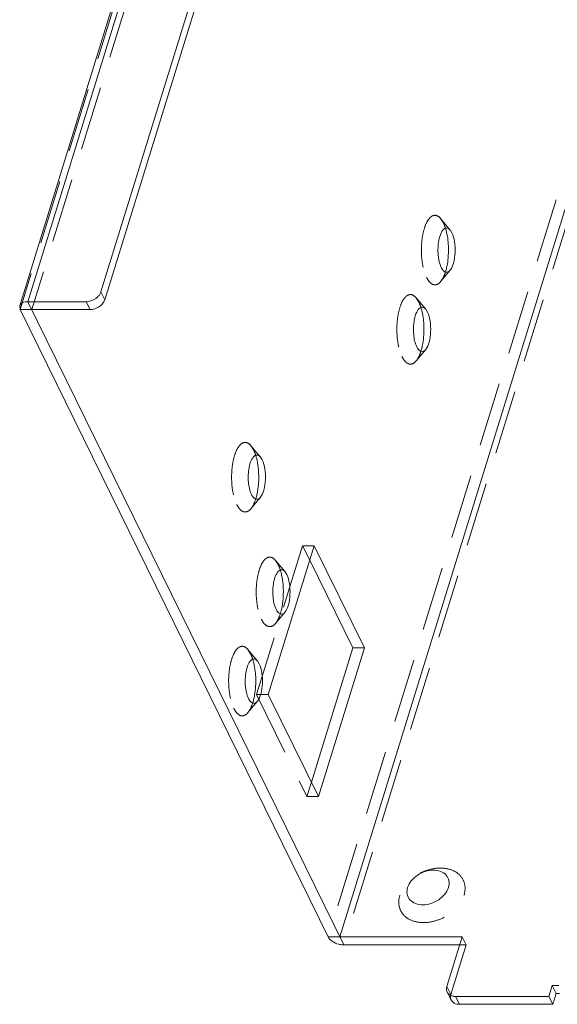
# Model space of a CAD drawing. Header units: millimetres. Extents: x 4497 to 11741, y 5958 to 12619.
# Tile 179 of 256: x 6235 to 6277, y 9676 to 9754. Entities that reach past the tile are written whole.
import ezdxf

# ---------------------------------------------------------------- set-up
doc = ezdxf.new("R2010")
doc.units = ezdxf.units.MM
doc.header["$LTSCALE"] = 0.8
doc.linetypes.add('HIDDEN', pattern=[9.525, 6.35, -3.175])
doc.layers.get('0').update_dxf_attribs({"linetype": 'CONTINUOUS', "lineweight": 0})
doc.layers.add('3', color=5, linetype='HIDDEN', lineweight=0)

msp = doc.modelspace()

# ---------------------------------------------------------------- linework, layer by layer
at = {"linetype": 'Continuous'}
for p, q in [((6397.391, 10125.475), (6260.14, 9681.329)), ((6350.308, 10104.875), (6234.842, 9731.228)), ((6350.958, 10105.202), (6235.492, 9731.555)), ((6241.261, 9732.338), (6356.242, 10104.418)), ((6241.566, 9731.716), (6356.547, 10103.797)), ((6268.994, 9737.009), (6268.855, 9737.227)), ((6241.566, 9731.716), (6241.261, 9732.338)), ((6234.842, 9731.229), (6234.876, 9730.933)), ((6259.219, 9681.329), (6234.876, 9730.933)), ((6234.876, 9730.933), (6240.403, 9730.933)), ((6260.445, 9680.707), (6235.492, 9731.555)), ((6235.492, 9731.555), (6240.098, 9731.555)), ((6240.403, 9730.933), (6240.098, 9731.555)), ((6267.058, 9730.742), (6266.919, 9730.96)), ((6254, 9719.053), (6253.861, 9719.271)), ((6258.116, 9712.262), (6254.485, 9700.512)), ((6262.081, 9704.181), (6258.116, 9712.262)), ((6261.16, 9704.181), (6257.76, 9711.11)), ((6255.945, 9709.983), (6255.806, 9710.201)), ((6257.885, 9693.583), (6261.16, 9704.181)), ((6258.45, 9692.431), (6262.081, 9704.181)), ((6261.16, 9704.181), (6262.081, 9704.181)), ((6253.766, 9702.933), (6253.627, 9703.151)), ((6254.485, 9700.512), (6258.45, 9692.431)), ((6259.219, 9681.329), (6269.811, 9681.329)), ((6269.811, 9681.329), (6268.601, 9677.412)), ((6260.445, 9680.707), (6269.619, 9680.707)), ((6276.648, 9676.629), (6276.914, 9677.49)), ((6276.914, 9677.49), (6277.43, 9677.49)), ((6277.219, 9676.869), (6276.914, 9677.49)), ((6268.624, 9676.971), (6268.929, 9676.35)), ((6269.279, 9676.629), (6276.648, 9676.629)), ((6269.279, 9676.629), (6269.585, 9676.007)), ((6276.953, 9676.007), (6276.648, 9676.629)), ((6277.219, 9676.869), (6276.953, 9676.007)), ((6277.219, 9676.869), (6277.5, 9676.869)), ((6269.585, 9676.007), (6276.953, 9676.007))]:
    msp.add_line(p, q, dxfattribs=at)
for centre, radius, start, end in [((6264.37, 9736.079), 4.309, 13.36153, 17.40625), ((6261.755, 9735.637), 6.966, 356.45618, 4.36902), ((6240.196, 9732.755), 1.152, 315.4286, 320.41459), ((6262.433, 9729.812), 4.309, 13.36153, 17.40625), ((6259.818, 9729.371), 6.966, 356.45618, 4.36902), ((6249.475, 9718.15), 4.206, 14.20953, 17.582), ((6248.929, 9718.009), 4.77, 12.21848, 14.2431), ((6246.82, 9717.682), 6.907, 353.73158, 2.61639), ((6251.42, 9709.08), 4.206, 14.20934, 17.58188), ((6250.874, 9708.939), 4.77, 12.21974, 14.24292), ((6248.765, 9708.612), 6.907, 353.72985, 2.61596), ((6249.142, 9702.004), 4.309, 13.36153, 17.40625), ((6246.527, 9701.562), 6.966, 356.45618, 4.36902)]:
    msp.add_arc(centre, radius, start, end, dxfattribs=at)
for points, knots in [([(6268.417, 9737.343), (6268.293, 9737.269), (6268.087, 9736.946), (6267.995, 9736.603), (6267.956, 9736.394)], [0, 0, 0, 0, 0.40562, 1, 1, 1, 1]), ([(6268.855, 9737.227), (6268.799, 9737.295), (6268.664, 9737.414), (6268.482, 9737.382), (6268.417, 9737.343)], [0, 0, 0, 0, 0.538913, 1, 1, 1, 1]), ([(6267.956, 9736.394), (6267.886, 9736.017), (6267.863, 9735.293), (6267.999, 9734.568), (6268.147, 9734.267)], [0, 0, 0, 0, 0.533191, 1, 1, 1, 1]), ([(6268.7, 9736.168), (6268.694, 9736.247), (6268.665, 9736.552), (6268.615, 9736.855), (6268.562, 9737.075)], [0, 0, 0, 0, 0.259951, 1, 1, 1, 1]), ([(6268.859, 9734.052), (6268.991, 9734.211), (6269.169, 9734.679), (6269.274, 9735.446), (6269.234, 9736.261), (6269.102, 9736.789), (6268.994, 9737.009)], [0, 0, 0, 0, 0.202857, 0.474384, 0.760148, 1, 1, 1, 1]), ([(6268.589, 9734.316), (6268.604, 9734.386), (6268.66, 9734.681), (6268.693, 9734.98), (6268.707, 9735.207)], [0, 0, 0, 0, 0.240124, 1, 1, 1, 1]), ([(6268.147, 9734.267), (6268.19, 9734.179), (6268.279, 9734.033), (6268.472, 9733.878), (6268.703, 9733.892), (6268.81, 9733.994), (6268.859, 9734.052)], [0, 0, 0, 0, 0.315161, 0.551423, 0.753806, 1, 1, 1, 1]), ([(6268.481, 9733.906), (6268.492, 9733.939), (6268.532, 9734.074), (6268.566, 9734.211), (6268.589, 9734.316)], [0, 0, 0, 0, 0.240904, 1, 1, 1, 1]), ([(6241.566, 9731.716), (6241.544, 9731.646), (6241.402, 9731.351), (6241.125, 9731.135), (6240.896, 9731.038)], [0, 0, 0, 0, 0.229601, 1, 1, 1, 1]), ([(6241.083, 9732.021), (6241.104, 9732.045), (6241.177, 9732.142), (6241.234, 9732.253), (6241.261, 9732.338)], [0, 0, 0, 0, 0.26345, 1, 1, 1, 1]), ([(6235.492, 9731.555), (6235.347, 9731.555), (6235.086, 9731.525), (6234.874, 9731.333), (6234.842, 9731.229)], [0, 0, 0, 0, 0.573423, 1, 1, 1, 1]), ([(6240.896, 9731.038), (6240.856, 9731.021), (6240.697, 9730.963), (6240.528, 9730.933), (6240.403, 9730.933)], [0, 0, 0, 0, 0.258086, 1, 1, 1, 1]), ([(6266.481, 9731.077), (6266.356, 9731.002), (6266.151, 9730.679), (6266.059, 9730.336), (6266.02, 9730.127)], [0, 0, 0, 0, 0.40562, 1, 1, 1, 1]), ([(6266.919, 9730.961), (6266.862, 9731.028), (6266.728, 9731.147), (6266.545, 9731.115), (6266.481, 9731.077)], [0, 0, 0, 0, 0.538913, 1, 1, 1, 1]), ([(6266.764, 9729.901), (6266.758, 9729.981), (6266.729, 9730.285), (6266.678, 9730.588), (6266.626, 9730.808)], [0, 0, 0, 0, 0.259951, 1, 1, 1, 1]), ([(6266.922, 9727.786), (6267.055, 9727.944), (6267.233, 9728.412), (6267.338, 9729.179), (6267.298, 9729.995), (6267.165, 9730.523), (6267.058, 9730.742)], [0, 0, 0, 0, 0.202857, 0.474384, 0.760148, 1, 1, 1, 1]), ([(6266.02, 9730.127), (6265.949, 9729.75), (6265.926, 9729.027), (6266.063, 9728.302), (6266.211, 9728.001)], [0, 0, 0, 0, 0.533191, 1, 1, 1, 1]), ([(6266.652, 9728.049), (6266.667, 9728.12), (6266.723, 9728.414), (6266.757, 9728.713), (6266.771, 9728.94)], [0, 0, 0, 0, 0.240124, 1, 1, 1, 1]), ([(6266.211, 9728.001), (6266.254, 9727.913), (6266.343, 9727.766), (6266.536, 9727.612), (6266.766, 9727.626), (6266.873, 9727.727), (6266.922, 9727.786)], [0, 0, 0, 0, 0.315161, 0.551423, 0.753806, 1, 1, 1, 1]), ([(6266.545, 9727.64), (6266.555, 9727.672), (6266.596, 9727.807), (6266.63, 9727.945), (6266.652, 9728.049)], [0, 0, 0, 0, 0.240904, 1, 1, 1, 1]), ([(6253.423, 9719.387), (6253.298, 9719.313), (6253.093, 9718.99), (6253.001, 9718.647), (6252.962, 9718.438)], [0, 0, 0, 0, 0.405584, 1, 1, 1, 1]), ([(6253.861, 9719.272), (6253.804, 9719.339), (6253.67, 9719.458), (6253.488, 9719.426), (6253.423, 9719.387)], [0, 0, 0, 0, 0.538925, 1, 1, 1, 1]), ([(6253.719, 9717.997), (6253.715, 9718.086), (6253.693, 9718.428), (6253.645, 9718.77), (6253.591, 9719.018)], [0, 0, 0, 0, 0.258872, 1, 1, 1, 1]), ([(6253.864, 9716.096), (6253.997, 9716.255), (6254.175, 9716.723), (6254.28, 9717.49), (6254.24, 9718.305), (6254.108, 9718.834), (6254, 9719.053)], [0, 0, 0, 0, 0.202856, 0.474384, 0.760146, 1, 1, 1, 1]), ([(6252.962, 9718.438), (6252.891, 9718.061), (6252.869, 9717.337), (6253.005, 9716.613), (6253.153, 9716.311)], [0, 0, 0, 0, 0.533202, 1, 1, 1, 1]), ([(6253.495, 9715.975), (6253.517, 9716.048), (6253.604, 9716.36), (6253.658, 9716.681), (6253.685, 9716.927)], [0, 0, 0, 0, 0.233874, 1, 1, 1, 1]), ([(6253.153, 9716.311), (6253.196, 9716.224), (6253.285, 9716.077), (6253.478, 9715.922), (6253.708, 9715.937), (6253.815, 9716.038), (6253.864, 9716.096)], [0, 0, 0, 0, 0.315164, 0.55143, 0.753812, 1, 1, 1, 1]), ([(6255.368, 9710.318), (6255.243, 9710.244), (6255.038, 9709.92), (6254.946, 9709.577), (6254.907, 9709.368)], [0, 0, 0, 0, 0.405584, 1, 1, 1, 1]), ([(6255.806, 9710.202), (6255.749, 9710.269), (6255.615, 9710.388), (6255.433, 9710.356), (6255.368, 9710.318)], [0, 0, 0, 0, 0.538925, 1, 1, 1, 1]), ([(6255.664, 9708.927), (6255.66, 9709.016), (6255.638, 9709.359), (6255.59, 9709.7), (6255.536, 9709.949)], [0, 0, 0, 0, 0.258874, 1, 1, 1, 1]), ([(6255.809, 9707.027), (6255.942, 9707.185), (6256.12, 9707.653), (6256.225, 9708.42), (6256.185, 9709.236), (6256.053, 9709.764), (6255.945, 9709.983)], [0, 0, 0, 0, 0.202856, 0.474384, 0.760146, 1, 1, 1, 1]), ([(6254.907, 9709.368), (6254.836, 9708.991), (6254.813, 9708.268), (6254.95, 9707.543), (6255.098, 9707.242)], [0, 0, 0, 0, 0.533202, 1, 1, 1, 1]), ([(6255.44, 9706.905), (6255.462, 9706.978), (6255.548, 9707.29), (6255.603, 9707.611), (6255.63, 9707.858)], [0, 0, 0, 0, 0.233875, 1, 1, 1, 1]), ([(6255.098, 9707.242), (6255.141, 9707.154), (6255.23, 9707.007), (6255.423, 9706.853), (6255.653, 9706.867), (6255.76, 9706.968), (6255.809, 9707.027)], [0, 0, 0, 0, 0.315164, 0.55143, 0.753812, 1, 1, 1, 1]), ([(6253.189, 9703.268), (6253.065, 9703.194), (6252.859, 9702.87), (6252.767, 9702.528), (6252.728, 9702.318)], [0, 0, 0, 0, 0.40562, 1, 1, 1, 1]), ([(6253.627, 9703.152), (6253.571, 9703.219), (6253.436, 9703.338), (6253.254, 9703.306), (6253.189, 9703.268)], [0, 0, 0, 0, 0.538913, 1, 1, 1, 1]), ([(6253.472, 9702.093), (6253.466, 9702.172), (6253.437, 9702.476), (6253.387, 9702.779), (6253.334, 9702.999)], [0, 0, 0, 0, 0.259951, 1, 1, 1, 1]), ([(6253.631, 9699.977), (6253.763, 9700.135), (6253.941, 9700.603), (6254.046, 9701.371), (6254.006, 9702.186), (6253.874, 9702.714), (6253.766, 9702.933)], [0, 0, 0, 0, 0.202857, 0.474384, 0.760148, 1, 1, 1, 1]), ([(6252.728, 9702.318), (6252.658, 9701.942), (6252.635, 9701.218), (6252.771, 9700.493), (6252.919, 9700.192)], [0, 0, 0, 0, 0.533191, 1, 1, 1, 1]), ([(6253.361, 9700.241), (6253.376, 9700.311), (6253.432, 9700.605), (6253.465, 9700.904), (6253.479, 9701.131)], [0, 0, 0, 0, 0.240124, 1, 1, 1, 1]), ([(6252.919, 9700.192), (6252.962, 9700.104), (6253.051, 9699.957), (6253.244, 9699.803), (6253.475, 9699.817), (6253.582, 9699.918), (6253.631, 9699.977)], [0, 0, 0, 0, 0.315161, 0.551423, 0.753806, 1, 1, 1, 1]), ([(6253.253, 9699.831), (6253.264, 9699.863), (6253.304, 9699.999), (6253.338, 9700.136), (6253.361, 9700.241)], [0, 0, 0, 0, 0.240904, 1, 1, 1, 1]), ([(6268.719, 9685.245), (6268.77, 9685.413), (6268.808, 9685.766), (6268.489, 9686.437), (6267.663, 9686.685), (6266.865, 9686.537), (6266.083, 9686.166), (6265.617, 9685.64), (6265.495, 9685.245)], [0, 0, 0, 0, 0.112128, 0.217225, 0.450079, 0.590243, 0.735797, 1, 1, 1, 1]), ([(6265.495, 9685.245), (6265.443, 9685.078), (6265.406, 9684.724), (6265.725, 9684.054), (6266.55, 9683.806), (6267.349, 9683.954), (6268.13, 9684.324), (6268.597, 9684.851), (6268.719, 9685.245)], [0, 0, 0, 0, 0.112128, 0.217225, 0.450079, 0.590243, 0.735797, 1, 1, 1, 1]), ([(6259.219, 9681.329), (6259.287, 9681.19), (6259.547, 9680.944), (6259.865, 9680.807), (6260.045, 9680.761)], [0, 0, 0, 0, 0.452329, 1, 1, 1, 1]), ([(6260.045, 9680.761), (6260.144, 9680.735), (6260.278, 9680.712), (6260.412, 9680.707), (6260.445, 9680.707)], [0, 0, 0, 0, 0.759734, 1, 1, 1, 1]), ([(6268.601, 9677.412), (6268.589, 9677.374), (6268.556, 9677.23), (6268.575, 9677.071), (6268.623, 9676.973)], [0, 0, 0, 0, 0.26509, 1, 1, 1, 1]), ([(6268.623, 9676.973), (6268.64, 9676.938), (6268.728, 9676.799), (6268.878, 9676.708), (6268.996, 9676.671)], [0, 0, 0, 0, 0.239609, 1, 1, 1, 1]), ([(6269.585, 9676.007), (6269.447, 9676.007), (6269.183, 9676.054), (6268.98, 9676.244), (6268.928, 9676.351)], [0, 0, 0, 0, 0.536299, 1, 1, 1, 1])]:
    msp.add_open_spline(points, degree=3, knots=knots, dxfattribs=at)
for points in [[(6240.261, 9731.567), (6240.54, 9731.607), (6240.819, 9731.746), (6241.016, 9731.946)], [(6240.098, 9731.555), (6240.152, 9731.555), (6240.207, 9731.559), (6240.261, 9731.567)], [(6268.996, 9676.671), (6269.087, 9676.642), (6269.184, 9676.629), (6269.279, 9676.629)]]:
    msp.add_open_spline(points, degree=3, dxfattribs=at)
at = {"layer": '3'}
for p, q in [((6396.47, 10125.475), (6259.219, 9681.329)), ((6397.696, 10124.853), (6260.445, 9680.707)), ((6350.494, 10105.072), (6234.876, 9730.933)), ((6351.455, 10105.202), (6235.797, 9730.933)), ((6268.315, 9737.792), (6268.1, 9738.132)), ((6268.859, 9737.224), (6268.102, 9738.13)), ((6268.859, 9734.052), (6268.102, 9733.146)), ((6266.379, 9731.526), (6266.163, 9731.866)), ((6266.922, 9730.957), (6266.166, 9731.864)), ((6266.922, 9727.785), (6266.166, 9726.879)), ((6253.321, 9719.836), (6253.105, 9720.177)), ((6253.865, 9719.268), (6253.108, 9720.174)), ((6253.865, 9716.096), (6253.108, 9715.19)), ((6257.195, 9712.262), (6253.564, 9700.512)), ((6257.195, 9712.262), (6258.116, 9712.262)), ((6257.76, 9711.11), (6257.195, 9712.262)), ((6255.266, 9710.767), (6255.05, 9711.108)), ((6255.809, 9710.198), (6255.053, 9711.105)), ((6255.809, 9707.027), (6255.053, 9706.12)), ((6253.087, 9703.717), (6252.872, 9704.057)), ((6253.631, 9703.148), (6252.874, 9704.055)), ((6253.631, 9699.977), (6252.874, 9699.07)), ((6253.564, 9700.512), (6254.485, 9700.512)), ((6253.564, 9700.512), (6257.529, 9692.431)), ((6257.529, 9692.431), (6257.885, 9693.583)), ((6257.529, 9692.431), (6258.45, 9692.431)), ((6270.116, 9680.707), (6269.811, 9681.329)), ((6268.906, 9676.79), (6270.116, 9680.707)), ((6269.619, 9680.707), (6270.116, 9680.707)), ((6268.601, 9677.412), (6268.906, 9676.79))]:
    msp.add_line(p, q, dxfattribs=at)
for points, knots in [([(6268.1, 9738.133), (6268.004, 9738.248), (6267.817, 9738.401), (6267.52, 9738.384), (6267.321, 9738.271), (6267.142, 9738.076), (6266.911, 9737.686), (6266.703, 9737.035), (6266.574, 9736.139), (6266.571, 9735.179), (6266.695, 9734.277), (6266.868, 9733.72), (6266.984, 9733.484)], [0, 0, 0, 0, 0.076562, 0.109654, 0.146238, 0.190361, 0.243683, 0.37675, 0.536123, 0.705243, 0.865431, 1, 1, 1, 1]), ([(6268.482, 9737.368), (6268.47, 9737.407), (6268.422, 9737.551), (6268.364, 9737.692), (6268.315, 9737.792)], [0, 0, 0, 0, 0.26568, 1, 1, 1, 1]), ([(6266.984, 9733.484), (6267.052, 9733.346), (6267.191, 9733.115), (6267.495, 9732.873), (6267.857, 9732.895), (6268.025, 9733.054), (6268.102, 9733.145)], [0, 0, 0, 0, 0.315772, 0.551591, 0.753965, 1, 1, 1, 1]), ([(6268.102, 9733.145), (6268.141, 9733.192), (6268.306, 9733.425), (6268.414, 9733.693), (6268.481, 9733.906)], [0, 0, 0, 0, 0.213439, 1, 1, 1, 1]), ([(6266.163, 9731.866), (6266.067, 9731.981), (6265.88, 9732.135), (6265.583, 9732.118), (6265.385, 9732.005), (6265.205, 9731.81), (6264.974, 9731.42), (6264.766, 9730.768), (6264.638, 9729.872), (6264.635, 9728.912), (6264.758, 9728.01), (6264.931, 9727.454), (6265.047, 9727.217)], [0, 0, 0, 0, 0.076562, 0.109654, 0.146238, 0.190361, 0.243683, 0.37675, 0.536123, 0.705243, 0.865431, 1, 1, 1, 1]), ([(6266.545, 9731.101), (6266.533, 9731.14), (6266.485, 9731.284), (6266.428, 9731.425), (6266.379, 9731.526)], [0, 0, 0, 0, 0.26568, 1, 1, 1, 1]), ([(6265.047, 9727.217), (6265.115, 9727.079), (6265.254, 9726.848), (6265.559, 9726.606), (6265.92, 9726.629), (6266.089, 9726.787), (6266.166, 9726.879)], [0, 0, 0, 0, 0.315772, 0.551591, 0.753965, 1, 1, 1, 1]), ([(6266.166, 9726.879), (6266.204, 9726.925), (6266.37, 9727.158), (6266.478, 9727.426), (6266.545, 9727.64)], [0, 0, 0, 0, 0.213439, 1, 1, 1, 1]), ([(6253.105, 9720.178), (6253.008, 9720.292), (6252.822, 9720.446), (6252.524, 9720.429), (6252.326, 9720.315), (6252.147, 9720.12), (6251.916, 9719.729), (6251.708, 9719.078), (6251.58, 9718.181), (6251.577, 9717.222), (6251.7, 9716.32), (6251.874, 9715.764), (6251.99, 9715.528)], [0, 0, 0, 0, 0.076514, 0.1096, 0.146214, 0.190358, 0.243726, 0.376855, 0.536274, 0.705349, 0.865546, 1, 1, 1, 1]), ([(6253.485, 9719.42), (6253.473, 9719.458), (6253.426, 9719.6), (6253.369, 9719.738), (6253.321, 9719.836)], [0, 0, 0, 0, 0.265541, 1, 1, 1, 1]), ([(6251.99, 9715.528), (6252.057, 9715.39), (6252.197, 9715.159), (6252.501, 9714.916), (6252.864, 9714.94), (6253.032, 9715.099), (6253.109, 9715.191)], [0, 0, 0, 0, 0.315454, 0.551268, 0.753616, 1, 1, 1, 1]), ([(6253.109, 9715.191), (6253.149, 9715.239), (6253.318, 9715.479), (6253.427, 9715.755), (6253.495, 9715.975)], [0, 0, 0, 0, 0.212788, 1, 1, 1, 1]), ([(6255.05, 9711.108), (6254.953, 9711.223), (6254.767, 9711.376), (6254.469, 9711.359), (6254.271, 9711.245), (6254.092, 9711.05), (6253.861, 9710.659), (6253.653, 9710.008), (6253.525, 9709.112), (6253.522, 9708.152), (6253.645, 9707.251), (6253.819, 9706.695), (6253.935, 9706.458)], [0, 0, 0, 0, 0.076513, 0.109599, 0.146213, 0.190357, 0.243726, 0.376855, 0.536274, 0.705349, 0.865546, 1, 1, 1, 1]), ([(6255.43, 9710.351), (6255.418, 9710.389), (6255.37, 9710.53), (6255.314, 9710.668), (6255.266, 9710.767)], [0, 0, 0, 0, 0.265541, 1, 1, 1, 1]), ([(6255.054, 9706.122), (6255.094, 9706.169), (6255.263, 9706.409), (6255.372, 9706.686), (6255.44, 9706.905)], [0, 0, 0, 0, 0.212788, 1, 1, 1, 1]), ([(6253.935, 9706.458), (6254.002, 9706.32), (6254.142, 9706.089), (6254.446, 9705.847), (6254.809, 9705.87), (6254.977, 9706.029), (6255.054, 9706.122)], [0, 0, 0, 0, 0.315455, 0.551269, 0.753617, 1, 1, 1, 1]), ([(6252.872, 9704.057), (6252.776, 9704.172), (6252.589, 9704.326), (6252.292, 9704.309), (6252.093, 9704.196), (6251.914, 9704.001), (6251.683, 9703.611), (6251.475, 9702.96), (6251.346, 9702.063), (6251.343, 9701.103), (6251.467, 9700.201), (6251.64, 9699.645), (6251.756, 9699.408)], [0, 0, 0, 0, 0.076562, 0.109654, 0.146238, 0.190361, 0.243683, 0.37675, 0.536123, 0.705243, 0.865431, 1, 1, 1, 1]), ([(6253.254, 9703.293), (6253.242, 9703.331), (6253.194, 9703.475), (6253.136, 9703.617), (6253.087, 9703.717)], [0, 0, 0, 0, 0.26568, 1, 1, 1, 1]), ([(6252.874, 9699.07), (6252.913, 9699.117), (6253.078, 9699.349), (6253.186, 9699.618), (6253.253, 9699.831)], [0, 0, 0, 0, 0.213439, 1, 1, 1, 1]), ([(6251.756, 9699.408), (6251.824, 9699.27), (6251.963, 9699.039), (6252.267, 9698.797), (6252.629, 9698.82), (6252.797, 9698.978), (6252.874, 9699.07)], [0, 0, 0, 0, 0.315772, 0.551591, 0.753965, 1, 1, 1, 1]), ([(6269.945, 9684.624), (6270.026, 9684.887), (6270.085, 9685.443), (6269.719, 9686.21), (6268.981, 9686.687), (6268.043, 9686.831), (6267.028, 9686.655), (6265.806, 9686.07), (6265.07, 9685.244), (6264.879, 9684.624)], [0, 0, 0, 0, 0.111599, 0.216077, 0.327104, 0.453005, 0.592386, 0.737194, 1, 1, 1, 1]), ([(6264.879, 9684.624), (6264.797, 9684.36), (6264.739, 9683.804), (6265.105, 9683.037), (6265.842, 9682.56), (6266.781, 9682.416), (6267.795, 9682.592), (6269.017, 9683.177), (6269.753, 9684.004), (6269.945, 9684.624)], [0, 0, 0, 0, 0.111599, 0.216077, 0.327104, 0.453005, 0.592386, 0.737194, 1, 1, 1, 1]), ([(6268.928, 9676.351), (6268.88, 9676.449), (6268.861, 9676.608), (6268.894, 9676.753), (6268.906, 9676.79)], [0, 0, 0, 0, 0.73491, 1, 1, 1, 1])]:
    msp.add_open_spline(points, degree=3, knots=knots, dxfattribs=at)

doc.saveas('drawing.dxf')
